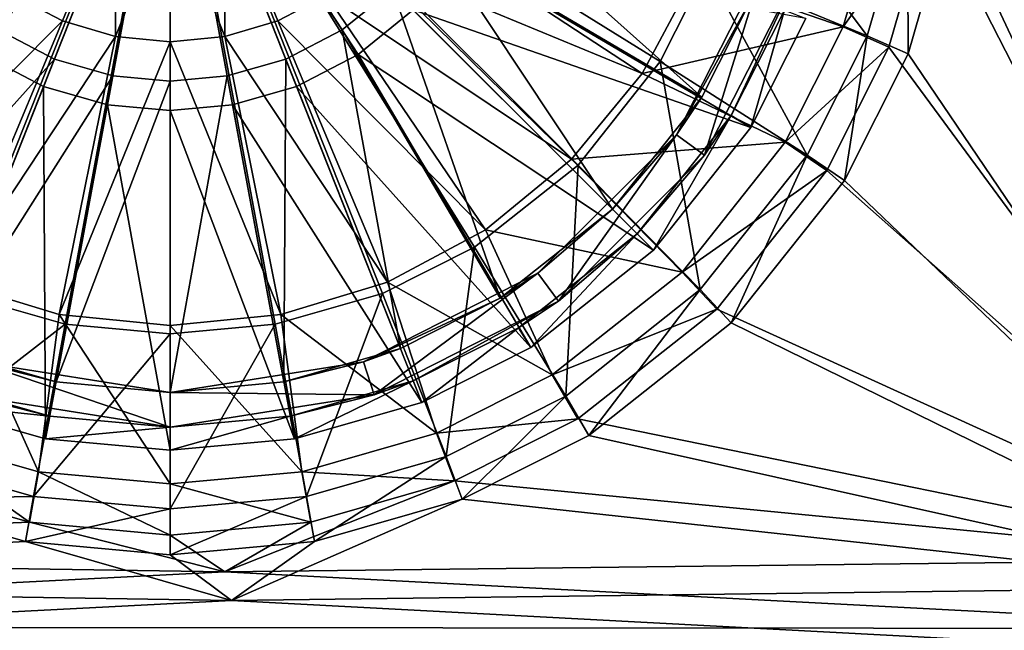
# Model space of a CAD drawing. Header units: metres. Extents: x -904 to 0, y -908 to 0.
# Tile 14 of 154: x -465 to -380, y -845 to -792. Entities that reach past the tile are written whole.
import ezdxf

# ---------------------------------------------------------------- set-up
doc = ezdxf.new("R2010")
doc.units = ezdxf.units.M

msp = doc.modelspace()

# ---------------------------------------------------------------- linework, layer by layer
at = {"layer": 'None012314'}
for points in [[(-472.96936, -790.995361, 115.948647), (-468.228088, -794.846802, 115.948647), (-452.002167, -770.028137, 117.452507)], [(-466.841797, -792.72644, 113.182106), (-471.178009, -789.203979, 113.182106), (-452.002167, -770.028137, 114.452507)], [(-468.228088, -794.846802, 115.948647), (-462.916931, -797.598328, 115.948647), (-452.002167, -770.028137, 117.452507)], [(-461.984436, -795.242859, 113.182106), (-466.841797, -792.72644, 113.182106), (-452.002167, -770.028137, 114.452507)], [(-462.916931, -797.598328, 115.948647), (-457.397736, -799.185242, 115.948647), (-452.002167, -770.028137, 117.452507)], [(-456.936768, -796.694153, 113.182106), (-461.984436, -795.242859, 113.182106), (-452.002167, -770.028137, 114.452507)], [(-457.397736, -799.185242, 115.948647), (-452.002167, -799.680237, 115.948647), (-452.002167, -770.028137, 117.452507)], [(-452.002167, -797.146912, 113.182106), (-456.936768, -796.694153, 113.182106), (-452.002167, -770.028137, 114.452507)], [(-452.002167, -799.680237, 115.948647), (-446.606567, -799.185242, 115.948647), (-452.002167, -770.028137, 117.452507)], [(-446.606567, -799.185242, 115.948647), (-441.087372, -797.598328, 115.948647), (-452.002167, -770.028137, 117.452507)], [(-441.087372, -797.598328, 115.948647), (-435.776215, -794.846802, 115.948647), (-452.002167, -770.028137, 117.452507)], [(-435.776215, -794.846802, 115.948647), (-431.034943, -790.995361, 115.948647), (-452.002167, -770.028137, 117.452507)], [(-432.826294, -789.203979, 113.182106), (-437.162506, -792.72644, 113.182106), (-452.002167, -770.028137, 114.452507)], [(-437.162506, -792.72644, 113.182106), (-442.019897, -795.242859, 113.182106), (-452.002167, -770.028137, 114.452507)], [(-442.019897, -795.242859, 113.182106), (-447.067535, -796.694153, 113.182106), (-452.002167, -770.028137, 114.452507)], [(-447.067535, -796.694153, 113.182106), (-452.002167, -797.146912, 113.182106), (-452.002167, -770.028137, 114.452507)], [(-406.130859, -798.52063, 109.382042), (-429.303864, -784.867798, 113.182106), (-426.787445, -780.010376, 113.182106)], [(-401.793427, -789.904785, 109.382042), (-406.130859, -798.52063, 109.382042), (-426.787445, -780.010376, 113.182106)], [(-413.81839, -808.211914, 109.382042), (-432.826294, -789.203979, 113.182106), (-429.303864, -784.867798, 113.182106)], [(-406.130859, -798.52063, 109.382042), (-413.81839, -808.211914, 109.382042), (-429.303864, -784.867798, 113.182106)], [(-431.034943, -790.995361, 115.948647), (-401.88205, -801.156372, 111.452507), (-427.183472, -786.254089, 115.948647)], [(-401.88205, -801.156372, 111.452507), (-397.144501, -791.745239, 111.452507), (-427.183472, -786.254089, 115.948647)], [(-408.315247, -801.768555, 101.509148), (-401.793427, -789.904785, 109.382042), (-400.645111, -786.715027, 101.509148)], [(-400.645111, -786.715027, 101.509148), (-405.888184, -803.53186, 101.509148), (-408.315247, -801.768555, 101.509148)], [(-397.791931, -787.64209, 101.509148), (-405.888184, -803.53186, 101.509148), (-400.645111, -786.715027, 101.509148)], [(-405.888184, -803.53186, 101.509148), (-397.791931, -787.64209, 101.509148), (-403.581543, -800.102112, 108.797256)], [(-403.581543, -800.102112, 108.797256), (-397.791931, -787.64209, 101.509148), (-399.004028, -791.009094, 108.797256)], [(-423.509644, -815.899414, 109.382042), (-437.162506, -792.72644, 113.182106), (-432.826294, -789.203979, 113.182106)], [(-413.81839, -808.211914, 109.382042), (-423.509644, -815.899414, 109.382042), (-432.826294, -789.203979, 113.182106)], [(-408.315247, -801.768555, 101.509148), (-406.130859, -798.52063, 109.382042), (-401.793427, -789.904785, 109.382042)], [(-435.776215, -794.846802, 115.948647), (-410.282898, -811.747375, 111.452507), (-431.034943, -790.995361, 115.948647)], [(-410.282898, -811.747375, 111.452507), (-401.88205, -801.156372, 111.452507), (-431.034943, -790.995361, 115.948647)], [(-403.581543, -800.102112, 108.797256), (-399.004028, -791.009094, 108.797256), (-401.88205, -801.156372, 108.389137)], [(-399.004028, -791.009094, 108.797256), (-397.144501, -791.745239, 108.389137), (-401.88205, -801.156372, 108.389137)], [(-401.88205, -801.156372, 108.389137), (-397.144501, -791.745239, 108.389137), (-401.88205, -801.156372, 111.452507)], [(-401.88205, -801.156372, 111.452507), (-397.144501, -791.745239, 108.389137), (-397.144501, -791.745239, 111.452507)], [(-480.49469, -815.899414, 109.382042), (-466.841797, -792.72644, 113.182106), (-461.984436, -795.242859, 113.182106)], [(-432.125488, -820.236877, 109.382042), (-442.019897, -795.242859, 113.182106), (-437.162506, -792.72644, 113.182106)], [(-423.509644, -815.899414, 109.382042), (-432.125488, -820.236877, 109.382042), (-437.162506, -792.72644, 113.182106)], [(-468.228088, -794.846802, 115.948647), (-473.719238, -824.885803, 111.452507), (-462.916931, -797.598328, 115.948647)], [(-441.087372, -797.598328, 115.948647), (-420.873901, -820.148254, 111.452507), (-435.776215, -794.846802, 115.948647)], [(-420.873901, -820.148254, 111.452507), (-410.282898, -811.747375, 111.452507), (-435.776215, -794.846802, 115.948647)], [(-471.878845, -820.236877, 109.382042), (-480.49469, -815.899414, 109.382042), (-461.984436, -795.242859, 113.182106)], [(-471.878845, -820.236877, 109.382042), (-461.984436, -795.242859, 113.182106), (-456.936768, -796.694153, 113.182106)], [(-442.175842, -823.126587, 109.382042), (-447.067535, -796.694153, 113.182106), (-442.019897, -795.242859, 113.182106)], [(-432.125488, -820.236877, 109.382042), (-442.175842, -823.126587, 109.382042), (-442.019897, -795.242859, 113.182106)], [(-461.828461, -823.126587, 109.382042), (-471.878845, -820.236877, 109.382042), (-456.936768, -796.694153, 113.182106)], [(-461.828461, -823.126587, 109.382042), (-456.936768, -796.694153, 113.182106), (-452.002167, -797.146912, 113.182106)], [(-442.175842, -823.126587, 109.382042), (-452.002167, -824.028137, 109.382042), (-447.067535, -796.694153, 113.182106)], [(-452.002167, -824.028137, 109.382042), (-452.002167, -797.146912, 113.182106), (-447.067535, -796.694153, 113.182106)], [(-473.719238, -824.885803, 111.452507), (-462.738312, -828.04303, 111.452507), (-462.916931, -797.598328, 115.948647)], [(-462.916931, -797.598328, 115.948647), (-462.738312, -828.04303, 111.452507), (-457.397736, -799.185242, 115.948647)], [(-452.002167, -824.028137, 109.382042), (-461.828461, -823.126587, 109.382042), (-452.002167, -797.146912, 113.182106)], [(-446.606567, -799.185242, 115.948647), (-430.285065, -824.885803, 111.452507), (-441.087372, -797.598328, 115.948647)], [(-430.285065, -824.885803, 111.452507), (-420.873901, -820.148254, 111.452507), (-441.087372, -797.598328, 115.948647)], [(-413.81839, -808.211914, 109.382042), (-406.130859, -798.52063, 109.382042), (-408.315247, -801.768555, 101.509148)], [(-462.738312, -828.04303, 111.452507), (-452.002167, -829.028076, 111.452507), (-457.397736, -799.185242, 115.948647)], [(-457.397736, -799.185242, 115.948647), (-452.002167, -829.028076, 111.452507), (-452.002167, -799.680237, 115.948647)], [(-452.002167, -799.680237, 115.948647), (-441.265991, -828.04303, 111.452507), (-446.606567, -799.185242, 115.948647)], [(-441.265991, -828.04303, 111.452507), (-430.285065, -824.885803, 111.452507), (-446.606567, -799.185242, 115.948647)], [(-452.002167, -829.028076, 111.452507), (-441.265991, -828.04303, 111.452507), (-452.002167, -799.680237, 115.948647)], [(-411.697083, -810.333191, 108.797256), (-403.581543, -800.102112, 108.797256), (-410.282898, -811.747375, 108.389137)], [(-411.697083, -810.333191, 108.797256), (-405.888184, -803.53186, 101.509148), (-403.581543, -800.102112, 108.797256)], [(-403.581543, -800.102112, 108.797256), (-401.88205, -801.156372, 108.389137), (-410.282898, -811.747375, 108.389137)], [(-420.261749, -813.715027, 101.509148), (-413.81839, -808.211914, 109.382042), (-408.315247, -801.768555, 101.509148)], [(-408.315247, -801.768555, 101.509148), (-418.498383, -816.14209, 101.509148), (-420.261749, -813.715027, 101.509148)], [(-405.888184, -803.53186, 101.509148), (-418.498383, -816.14209, 101.509148), (-408.315247, -801.768555, 101.509148)], [(-410.282898, -811.747375, 108.389137), (-401.88205, -801.156372, 108.389137), (-410.282898, -811.747375, 111.452507)], [(-410.282898, -811.747375, 111.452507), (-401.88205, -801.156372, 108.389137), (-401.88205, -801.156372, 111.452507)], [(-418.498383, -816.14209, 101.509148), (-405.888184, -803.53186, 101.509148), (-411.697083, -810.333191, 108.797256)], [(-423.509644, -815.899414, 109.382042), (-413.81839, -808.211914, 109.382042), (-420.261749, -813.715027, 101.509148)], [(-421.928162, -818.44873, 108.797256), (-411.697083, -810.333191, 108.797256), (-420.873901, -820.148254, 108.389137)], [(-421.928162, -818.44873, 108.797256), (-418.498383, -816.14209, 101.509148), (-411.697083, -810.333191, 108.797256)], [(-411.697083, -810.333191, 108.797256), (-410.282898, -811.747375, 108.389137), (-420.873901, -820.148254, 108.389137)], [(-420.873901, -820.148254, 108.389137), (-410.282898, -811.747375, 108.389137), (-420.873901, -820.148254, 111.452507)], [(-420.873901, -820.148254, 111.452507), (-410.282898, -811.747375, 108.389137), (-410.282898, -811.747375, 111.452507)], [(-435.315247, -821.385193, 101.509148), (-423.509644, -815.899414, 109.382042), (-420.261749, -813.715027, 101.509148)], [(-420.261749, -813.715027, 101.509148), (-434.388184, -824.238342, 101.509148), (-435.315247, -821.385193, 101.509148)], [(-418.498383, -816.14209, 101.509148), (-434.388184, -824.238342, 101.509148), (-420.261749, -813.715027, 101.509148)], [(-435.315247, -821.385193, 101.509148), (-432.125488, -820.236877, 109.382042), (-423.509644, -815.899414, 109.382042)], [(-434.388184, -824.238342, 101.509148), (-418.498383, -816.14209, 101.509148), (-431.02121, -823.026245, 108.797256)], [(-418.498383, -816.14209, 101.509148), (-421.928162, -818.44873, 108.797256), (-431.02121, -823.026245, 108.797256)], [(-431.02121, -823.026245, 108.797256), (-421.928162, -818.44873, 108.797256), (-430.285065, -824.885803, 108.389137)], [(-421.928162, -818.44873, 108.797256), (-420.873901, -820.148254, 108.389137), (-430.285065, -824.885803, 108.389137)], [(-471.878845, -820.236877, 109.382042), (-461.828461, -823.126587, 109.382042), (-468.689087, -821.385193, 101.509148)], [(-442.175842, -823.126587, 109.382042), (-432.125488, -820.236877, 109.382042), (-435.315247, -821.385193, 101.509148)], [(-430.285065, -824.885803, 108.389137), (-420.873901, -820.148254, 108.389137), (-430.285065, -824.885803, 111.452507)], [(-430.285065, -824.885803, 111.452507), (-420.873901, -820.148254, 108.389137), (-420.873901, -820.148254, 111.452507)], [(-452.002167, -827.028137, 101.509148), (-469.616119, -824.238342, 101.509148), (-468.689087, -821.385193, 101.509148)], [(-468.689087, -821.385193, 101.509148), (-461.828461, -823.126587, 109.382042), (-452.002167, -824.028137, 101.509148)], [(-452.002167, -827.028137, 101.509148), (-468.689087, -821.385193, 101.509148), (-452.002167, -824.028137, 101.509148)], [(-452.002167, -824.028137, 101.509148), (-442.175842, -823.126587, 109.382042), (-435.315247, -821.385193, 101.509148)], [(-434.388184, -824.238342, 101.509148), (-452.002167, -824.028137, 101.509148), (-435.315247, -821.385193, 101.509148)], [(-472.983093, -823.026245, 108.797256), (-462.37439, -826.076477, 108.797256), (-473.719238, -824.885803, 108.389137)], [(-472.983093, -823.026245, 108.797256), (-469.616119, -824.238342, 101.509148), (-462.37439, -826.076477, 108.797256)], [(-461.828461, -823.126587, 109.382042), (-452.002167, -824.028137, 109.382042), (-452.002167, -824.028137, 101.509148)], [(-452.002167, -824.028137, 101.509148), (-452.002167, -824.028137, 109.382042), (-442.175842, -823.126587, 109.382042)], [(-441.629944, -826.076477, 108.797256), (-431.02121, -823.026245, 108.797256), (-441.265991, -828.04303, 108.389137)], [(-434.388184, -824.238342, 101.509148), (-431.02121, -823.026245, 108.797256), (-441.629944, -826.076477, 108.797256)], [(-431.02121, -823.026245, 108.797256), (-430.285065, -824.885803, 108.389137), (-441.265991, -828.04303, 108.389137)], [(-434.388184, -824.238342, 101.509148), (-452.002167, -827.028137, 101.509148), (-452.002167, -824.028137, 101.509148)], [(-462.37439, -826.076477, 108.797256), (-462.738312, -828.04303, 108.389137), (-473.719238, -824.885803, 108.389137)], [(-473.719238, -824.885803, 108.389137), (-462.738312, -828.04303, 108.389137), (-473.719238, -824.885803, 111.452507)], [(-473.719238, -824.885803, 111.452507), (-462.738312, -828.04303, 108.389137), (-462.738312, -828.04303, 111.452507)], [(-469.616119, -824.238342, 101.509148), (-452.002167, -827.028137, 101.509148), (-462.37439, -826.076477, 108.797256)], [(-452.002167, -827.028137, 101.509148), (-434.388184, -824.238342, 101.509148), (-441.629944, -826.076477, 108.797256)], [(-441.265991, -828.04303, 108.389137), (-430.285065, -824.885803, 108.389137), (-441.265991, -828.04303, 111.452507)], [(-441.265991, -828.04303, 111.452507), (-430.285065, -824.885803, 108.389137), (-430.285065, -824.885803, 111.452507)], [(-462.37439, -826.076477, 108.797256), (-452.002167, -827.028137, 108.797256), (-462.738312, -828.04303, 108.389137)], [(-462.37439, -826.076477, 108.797256), (-452.002167, -827.028137, 101.509148), (-452.002167, -827.028137, 108.797256)], [(-452.002167, -827.028137, 108.797256), (-441.629944, -826.076477, 108.797256), (-452.002167, -829.028076, 108.389137)], [(-441.629944, -826.076477, 108.797256), (-441.265991, -828.04303, 108.389137), (-452.002167, -829.028076, 108.389137)], [(-452.002167, -827.028137, 101.509148), (-441.629944, -826.076477, 108.797256), (-452.002167, -827.028137, 108.797256)], [(-452.002167, -827.028137, 108.797256), (-452.002167, -829.028076, 108.389137), (-462.738312, -828.04303, 108.389137)], [(-462.738312, -828.04303, 108.389137), (-452.002167, -829.028076, 111.452507), (-462.738312, -828.04303, 111.452507)], [(-462.738312, -828.04303, 108.389137), (-452.002167, -829.028076, 108.389137), (-452.002167, -829.028076, 111.452507)], [(-452.002167, -829.028076, 108.389137), (-441.265991, -828.04303, 111.452507), (-452.002167, -829.028076, 111.452507)], [(-452.002167, -829.028076, 108.389137), (-441.265991, -828.04303, 108.389137), (-441.265991, -828.04303, 111.452507)]]:
    msp.add_3dface(points, dxfattribs=at)
at = {"layer": 'None012346'}
for points in [[(-67.241051, -723.909851, 106.525017), (-221.515747, -834.223022, 103.636368), (-388.329742, -744.40271, 105.988396)], [(-220.231979, -832.017883, 106.695137), (-69.393501, -726.651489, 109.454254), (-389.989258, -745.137939, 108.970169)], [(-388.329742, -744.40271, 105.988396), (-221.515747, -834.223022, 103.636368), (-266.758728, -837.09552, 103.56115)], [(-266.758728, -837.09552, 103.56115), (-384.665161, -757.143738, 105.654755), (-388.329742, -744.40271, 105.988396)], [(-264.074249, -834.714417, 106.624527), (-389.989258, -745.137939, 108.970169), (-386.420197, -757.546936, 108.645226)], [(-264.074249, -834.714417, 106.624527), (-220.231979, -832.017883, 106.695137), (-389.989258, -745.137939, 108.970169)], [(-386.420197, -757.546936, 108.645226), (-385.306641, -769.679321, 108.32753), (-311.196381, -836.942078, 106.566193)], [(-311.196381, -836.942078, 106.566193), (-264.074249, -834.714417, 106.624527), (-386.420197, -757.546936, 108.645226)], [(-383.521851, -769.60083, 105.32856), (-384.665161, -757.143738, 105.654755), (-266.758728, -837.09552, 103.56115)], [(-494.297943, -795.458557, 89.074699), (-498.298676, -787.514771, 89.282715), (-452.00235, -769.192566, 89.738754)], [(-487.210724, -804.389526, 88.840836), (-494.297943, -795.458557, 89.074699), (-452.00235, -769.192566, 89.738754)], [(-478.276703, -811.474304, 88.655312), (-487.210724, -804.389526, 88.840836), (-452.00235, -769.192566, 89.738754)], [(-470.33017, -815.473694, 88.550591), (-478.276703, -811.474304, 88.655312), (-452.00235, -769.192566, 89.738754)], [(-461.062958, -818.137268, 88.480843), (-470.33017, -815.473694, 88.550591), (-452.00235, -769.192566, 89.738754)], [(-452.00235, -818.968323, 88.459076), (-461.062958, -818.137268, 88.480843), (-452.00235, -769.192566, 89.738754)], [(-405.705994, -787.514771, 89.282715), (-409.706726, -795.458557, 89.074699), (-452.00235, -769.192566, 89.738754)], [(-409.706726, -795.458557, 89.074699), (-416.793945, -804.389526, 88.840836), (-452.00235, -769.192566, 89.738754)], [(-416.793945, -804.389526, 88.840836), (-425.727966, -811.474304, 88.655312), (-452.00235, -769.192566, 89.738754)], [(-425.727966, -811.474304, 88.655312), (-433.6745, -815.473694, 88.550591), (-452.00235, -769.192566, 89.738754)], [(-433.6745, -815.473694, 88.550591), (-442.941711, -818.137268, 88.480843), (-452.00235, -769.192566, 89.738754)], [(-442.941711, -818.137268, 88.480843), (-452.00235, -818.968323, 88.459076), (-452.00235, -769.192566, 89.738754)], [(-384.665161, -782.057861, 105.002357), (-383.521851, -769.60083, 105.32856), (-312.000671, -839.306641, 103.50325)], [(-312.000671, -839.306641, 103.50325), (-383.521851, -769.60083, 105.32856), (-266.758728, -837.09552, 103.56115)], [(-385.306641, -769.679321, 108.32753), (-386.420197, -781.811707, 108.009834), (-311.196381, -836.942078, 106.566193)], [(-405.705994, -787.514771, 89.282715), (-403.041473, -778.250732, 89.525307), (-391.845978, -793.225098, 97.742462)], [(-403.041473, -778.250732, 89.525307), (-388.383759, -781.187622, 98.057671), (-391.845978, -793.225098, 97.742462)], [(-456.646088, -780.598511, 92.446945), (-465.49646, -789.716858, 92.21402), (-461.290405, -791.927246, 92.156136)], [(-456.72583, -793.29071, 92.12043), (-456.646088, -780.598511, 92.446945), (-461.290405, -791.927246, 92.156136)], [(-452.00235, -781.512939, 92.423004), (-456.646088, -780.598511, 92.446945), (-456.72583, -793.29071, 92.12043)], [(-447.278839, -793.29071, 92.12043), (-447.358582, -780.598511, 92.446945), (-452.00235, -781.512939, 92.423004)], [(-447.278839, -793.29071, 92.12043), (-442.714264, -791.927246, 92.156136), (-447.358582, -780.598511, 92.446945)], [(-442.714264, -791.927246, 92.156136), (-438.50824, -789.716858, 92.21402), (-447.358582, -780.598511, 92.446945)], [(-452.00235, -793.756226, 92.108246), (-452.00235, -781.512939, 92.423004), (-456.72583, -793.29071, 92.12043)], [(-452.00235, -793.756226, 92.108246), (-447.278839, -793.29071, 92.12043), (-452.00235, -781.512939, 92.423004)], [(-393.921967, -792.460449, 99.938263), (-390.579224, -780.838379, 100.242592), (-406.74234, -788.008911, 92.270424)], [(-386.420197, -781.811707, 108.009834), (-390.579224, -780.838379, 100.242592), (-393.921967, -792.460449, 99.938263)], [(-391.845978, -793.225098, 97.742462), (-388.383759, -781.187622, 98.057671), (-388.329742, -794.79895, 104.668724)], [(-388.383759, -781.187622, 98.057671), (-384.665161, -782.057861, 105.002357), (-388.329742, -794.79895, 104.668724)], [(-389.989258, -794.220703, 107.684891), (-386.420197, -781.811707, 108.009834), (-393.921967, -792.460449, 99.938263)], [(-386.420197, -781.811707, 108.009834), (-389.989258, -794.220703, 107.684891), (-357.419006, -838.457947, 106.526497)], [(-388.329742, -794.79895, 104.668724), (-384.665161, -782.057861, 105.002357), (-357.136627, -840.85498, 103.4627)], [(-311.196381, -836.942078, 106.566193), (-386.420197, -781.811707, 108.009834), (-357.419006, -838.457947, 106.526497)], [(-357.136627, -840.85498, 103.4627), (-384.665161, -782.057861, 105.002357), (-312.000671, -839.306641, 103.50325)], [(-434.813385, -786.715637, 92.29261), (-411.269012, -796.476135, 92.048698), (-431.763763, -782.999939, 92.389908)], [(-431.763763, -782.999939, 92.389908), (-411.269012, -796.476135, 92.048698), (-406.74234, -788.008911, 92.270424)], [(-417.361237, -803.897766, 91.854362), (-434.813385, -786.715637, 92.29261), (-438.50824, -789.716858, 92.21402)], [(-417.361237, -803.897766, 91.854362), (-411.269012, -796.476135, 92.048698), (-434.813385, -786.715637, 92.29261)], [(-409.706726, -795.458557, 89.074699), (-405.705994, -787.514771, 89.282715), (-397.03952, -803.539185, 97.472374)], [(-405.705994, -787.514771, 89.282715), (-391.845978, -793.225098, 97.742462), (-397.03952, -803.539185, 97.472374)], [(-393.921967, -792.460449, 99.938263), (-406.74234, -788.008911, 92.270424), (-411.269012, -796.476135, 92.048698)], [(-461.290405, -791.927246, 92.156136), (-465.49646, -789.716858, 92.21402), (-479.219849, -809.988586, 91.694862)], [(-424.784821, -809.988586, 91.694862), (-438.50824, -789.716858, 92.21402), (-442.714264, -791.927246, 92.156136)], [(-424.784821, -809.988586, 91.694862), (-417.361237, -803.897766, 91.854362), (-438.50824, -789.716858, 92.21402)], [(-470.750153, -814.514465, 91.576347), (-461.290405, -791.927246, 92.156136), (-479.219849, -809.988586, 91.694862)], [(-456.72583, -793.29071, 92.12043), (-461.290405, -791.927246, 92.156136), (-470.750153, -814.514465, 91.576347)], [(-433.254517, -814.514465, 91.576347), (-442.714264, -791.927246, 92.156136), (-447.278839, -793.29071, 92.12043)], [(-433.254517, -814.514465, 91.576347), (-424.784821, -809.988586, 91.694862), (-442.714264, -791.927246, 92.156136)], [(-398.936859, -802.419556, 99.677475), (-393.921967, -792.460449, 99.938263), (-411.269012, -796.476135, 92.048698)], [(-389.989258, -794.220703, 107.684891), (-393.921967, -792.460449, 99.938263), (-398.936859, -802.419556, 99.677475)], [(-461.559906, -817.301514, 91.503372), (-456.72583, -793.29071, 92.12043), (-470.750153, -814.514465, 91.576347)], [(-452.00235, -793.756226, 92.108246), (-456.72583, -793.29071, 92.12043), (-461.559906, -817.301514, 91.503372)], [(-442.444794, -817.301453, 91.503372), (-447.278839, -793.29071, 92.12043), (-452.00235, -793.756226, 92.108246)], [(-442.444794, -817.301453, 91.503372), (-433.254517, -814.514465, 91.576347), (-447.278839, -793.29071, 92.12043)], [(-397.03952, -803.539185, 97.472374), (-391.845978, -793.225098, 97.742462), (-393.825928, -805.714355, 104.382889)], [(-391.845978, -793.225098, 97.742462), (-388.329742, -794.79895, 104.668724), (-393.825928, -805.714355, 104.382889)], [(-452.00235, -818.242615, 91.478729), (-452.00235, -793.756226, 92.108246), (-461.559906, -817.301514, 91.503372)], [(-452.00235, -818.242615, 91.478729), (-442.444794, -817.301453, 91.503372), (-452.00235, -793.756226, 92.108246)], [(-395.34259, -804.852356, 107.406494), (-389.989258, -794.220703, 107.684891), (-398.936859, -802.419556, 99.677475)], [(-357.419006, -838.457947, 106.526497), (-389.989258, -794.220703, 107.684891), (-395.34259, -804.852356, 107.406494)], [(-393.825928, -805.714355, 104.382889), (-388.329742, -794.79895, 104.668724), (-357.136627, -840.85498, 103.4627)], [(-416.793945, -804.389526, 88.840836), (-409.706726, -795.458557, 89.074699), (-406.253418, -815.151733, 97.168289)], [(-409.706726, -795.458557, 89.074699), (-397.03952, -803.539185, 97.472374), (-406.253418, -815.151733, 97.168289)], [(-398.936859, -802.419556, 99.677475), (-411.269012, -796.476135, 92.048698), (-417.361237, -803.897766, 91.854362)], [(-407.832184, -813.630432, 99.383904), (-398.936859, -802.419556, 99.677475), (-417.361237, -803.897766, 91.854362)], [(-395.34259, -804.852356, 107.406494), (-398.936859, -802.419556, 99.677475), (-407.832184, -813.630432, 99.383904)], [(-406.253418, -815.151733, 97.168289), (-397.03952, -803.539185, 97.472374), (-403.579315, -818.007263, 104.060989)], [(-397.03952, -803.539185, 97.472374), (-393.825928, -805.714355, 104.382889), (-403.579315, -818.007263, 104.060989)], [(-425.727966, -811.474304, 88.655312), (-416.793945, -804.389526, 88.840836), (-417.869965, -824.362488, 96.927101)], [(-407.832184, -813.630432, 99.383904), (-417.361237, -803.897766, 91.854362), (-424.784821, -809.988586, 91.694862)], [(-416.793945, -804.389526, 88.840836), (-406.253418, -815.151733, 97.168289), (-417.869965, -824.362488, 96.927101)], [(-404.84137, -816.824158, 107.093002), (-395.34259, -804.852356, 107.406494), (-407.832184, -813.630432, 99.383904)], [(-395.34259, -804.852356, 107.406494), (-404.84137, -816.824158, 107.093002), (-357.419006, -838.457947, 106.526497)], [(-403.579315, -818.007263, 104.060989), (-393.825928, -805.714355, 104.382889), (-357.136627, -840.85498, 103.4627)], [(-419.046936, -822.522705, 99.151054), (-424.784821, -809.988586, 91.694862), (-433.254517, -814.514465, 91.576347)], [(-419.046936, -822.522705, 99.151054), (-407.832184, -813.630432, 99.383904), (-424.784821, -809.988586, 91.694862)], [(-433.6745, -815.473694, 88.550591), (-425.727966, -811.474304, 88.655312), (-428.187592, -829.55426, 96.791145)], [(-425.727966, -811.474304, 88.655312), (-417.869965, -824.362488, 96.927101), (-428.187592, -829.55426, 96.791145)], [(-404.84137, -816.824158, 107.093002), (-407.832184, -813.630432, 99.383904), (-419.046936, -822.522705, 99.151054)], [(-470.750153, -814.514465, 91.576347), (-474.995239, -827.535889, 99.019775), (-463.369202, -830.877502, 98.932274)], [(-461.559906, -817.301514, 91.503372), (-470.750153, -814.514465, 91.576347), (-463.369202, -830.877502, 98.932274)], [(-429.00943, -827.535889, 99.019775), (-433.254517, -814.514465, 91.576347), (-442.444794, -817.301453, 91.503372)], [(-429.00943, -827.535889, 99.019775), (-419.046936, -822.522705, 99.151054), (-433.254517, -814.514465, 91.576347)], [(-475.817078, -829.55426, 96.791145), (-470.33017, -815.473694, 88.550591), (-461.062958, -818.137268, 88.480843)], [(-442.941711, -818.137268, 88.480843), (-433.6745, -815.473694, 88.550591), (-440.229187, -833.015259, 96.700516)], [(-433.6745, -815.473694, 88.550591), (-428.187592, -829.55426, 96.791145), (-440.229187, -833.015259, 96.700516)], [(-417.869965, -824.362488, 96.927101), (-406.253418, -815.151733, 97.168289), (-415.876404, -827.757324, 103.805679)], [(-406.253418, -815.151733, 97.168289), (-403.579315, -818.007263, 104.060989), (-415.876404, -827.757324, 103.805679)], [(-416.817261, -826.319641, 106.844353), (-404.84137, -816.824158, 107.093002), (-419.046936, -822.522705, 99.151054)], [(-357.419006, -838.457947, 106.526497), (-404.84137, -816.824158, 107.093002), (-416.817261, -826.319641, 106.844353)], [(-461.559906, -817.301514, 91.503372), (-463.369202, -830.877502, 98.932274), (-452.00235, -831.920044, 98.904976)], [(-452.00235, -818.242615, 91.478729), (-461.559906, -817.301514, 91.503372), (-452.00235, -831.920044, 98.904976)], [(-440.635468, -830.877502, 98.932274), (-442.444794, -817.301453, 91.503372), (-452.00235, -818.242615, 91.478729)], [(-440.635468, -830.877502, 98.932274), (-429.00943, -827.535889, 99.019775), (-442.444794, -817.301453, 91.503372)], [(-357.136627, -840.85498, 103.4627), (-415.876404, -827.757324, 103.805679), (-403.579315, -818.007263, 104.060989)], [(-463.775513, -833.015259, 96.700516), (-475.817078, -829.55426, 96.791145), (-461.062958, -818.137268, 88.480843)], [(-463.775513, -833.015259, 96.700516), (-461.062958, -818.137268, 88.480843), (-452.00235, -818.968323, 88.459076)], [(-452.00235, -818.968323, 88.459076), (-442.941711, -818.137268, 88.480843), (-452.00235, -834.095093, 96.672241)], [(-442.941711, -818.137268, 88.480843), (-440.229187, -833.015259, 96.700516), (-452.00235, -834.095093, 96.672241)], [(-452.00235, -831.920044, 98.904976), (-440.635468, -830.877502, 98.932274), (-452.00235, -818.242615, 91.478729)], [(-452.00235, -834.095093, 96.672241), (-463.775513, -833.015259, 96.700516), (-452.00235, -818.968323, 88.459076)], [(-416.817261, -826.319641, 106.844353), (-419.046936, -822.522705, 99.151054), (-429.00943, -827.535889, 99.019775)], [(-428.187592, -829.55426, 96.791145), (-417.869965, -824.362488, 96.927101), (-426.795593, -833.251587, 103.661804)], [(-417.869965, -824.362488, 96.927101), (-415.876404, -827.757324, 103.805679), (-426.795593, -833.251587, 103.661804)], [(-427.452545, -831.671204, 106.704216), (-416.817261, -826.319641, 106.844353), (-429.00943, -827.535889, 99.019775)], [(-427.452545, -831.671204, 106.704216), (-357.419006, -838.457947, 106.526497), (-416.817261, -826.319641, 106.844353)], [(-474.995239, -827.535889, 99.019775), (-476.552124, -831.671204, 106.704216), (-464.138885, -835.239014, 106.610786)], [(-463.369202, -830.877502, 98.932274), (-474.995239, -827.535889, 99.019775), (-464.138885, -835.239014, 106.610786)], [(-427.452545, -831.671204, 106.704216), (-429.00943, -827.535889, 99.019775), (-440.635468, -830.877502, 98.932274)], [(-426.795593, -833.251587, 103.661804), (-415.876404, -827.757324, 103.805679), (-357.136627, -840.85498, 103.4627)], [(-477.209106, -833.251587, 103.661804), (-475.817078, -829.55426, 96.791145), (-463.775513, -833.015259, 96.700516)], [(-440.229187, -833.015259, 96.700516), (-428.187592, -829.55426, 96.791145), (-439.541016, -836.914917, 103.56588)], [(-428.187592, -829.55426, 96.791145), (-426.795593, -833.251587, 103.661804), (-439.541016, -836.914917, 103.56588)], [(-464.138885, -835.239014, 106.610786), (-476.552124, -831.671204, 106.704216), (-535.762695, -838.163879, 106.534203)], [(-463.369202, -830.877502, 98.932274), (-464.138885, -835.239014, 106.610786), (-452.00235, -836.352173, 106.581642)], [(-452.00235, -831.920044, 98.904976), (-463.369202, -830.877502, 98.932274), (-452.00235, -836.352173, 106.581642)], [(-439.865814, -835.239014, 106.610786), (-440.635468, -830.877502, 98.932274), (-452.00235, -831.920044, 98.904976)], [(-439.865814, -835.239014, 106.610786), (-447.272522, -839.524963, 106.498558), (-427.452545, -831.671204, 106.704216)], [(-447.272522, -839.524963, 106.498558), (-357.419006, -838.457947, 106.526497), (-427.452545, -831.671204, 106.704216)], [(-439.865814, -835.239014, 106.610786), (-427.452545, -831.671204, 106.704216), (-440.635468, -830.877502, 98.932274)], [(-452.00235, -836.352173, 106.581642), (-439.865814, -835.239014, 106.610786), (-452.00235, -831.920044, 98.904976)], [(-464.463654, -836.914917, 103.56588), (-535.015198, -840.575012, 103.470032), (-477.209106, -833.251587, 103.661804)], [(-464.463654, -836.914917, 103.56588), (-477.209106, -833.251587, 103.661804), (-463.775513, -833.015259, 96.700516)], [(-464.463654, -836.914917, 103.56588), (-463.775513, -833.015259, 96.700516), (-452.00235, -834.095093, 96.672241)], [(-452.00235, -834.095093, 96.672241), (-440.229187, -833.015259, 96.700516), (-452.00235, -838.057861, 103.53595)], [(-440.229187, -833.015259, 96.700516), (-439.541016, -836.914917, 103.56588), (-452.00235, -838.057861, 103.53595)], [(-439.541016, -836.914917, 103.56588), (-426.795593, -833.251587, 103.661804), (-446.703979, -841.986023, 103.433083)], [(-446.703979, -841.986023, 103.433083), (-426.795593, -833.251587, 103.661804), (-357.136627, -840.85498, 103.4627)], [(-452.00235, -838.057861, 103.53595), (-464.463654, -836.914917, 103.56588), (-452.00235, -834.095093, 96.672241)], [(-447.272522, -839.524963, 106.498558), (-464.138885, -835.239014, 106.610786), (-535.762695, -838.163879, 106.534203)], [(-452.00235, -836.352173, 106.581642), (-464.138885, -835.239014, 106.610786), (-447.272522, -839.524963, 106.498558)], [(-439.865814, -835.239014, 106.610786), (-452.00235, -836.352173, 106.581642), (-447.272522, -839.524963, 106.498558)], [(-446.703979, -841.986023, 103.433083), (-535.015198, -840.575012, 103.470032), (-464.463654, -836.914917, 103.56588)], [(-452.00235, -838.057861, 103.53595), (-446.703979, -841.986023, 103.433083), (-464.463654, -836.914917, 103.56588)], [(-452.00235, -838.057861, 103.53595), (-439.541016, -836.914917, 103.56588), (-446.703979, -841.986023, 103.433083)], [(-447.272522, -839.524963, 106.498558), (-535.762695, -838.163879, 106.534203), (-539.984131, -844.280945, 134.349228)], [(-354.14621, -844.412048, 134.329071), (-357.419006, -838.457947, 106.526497), (-447.272522, -839.524963, 106.498558)], [(-354.14621, -844.412048, 134.329071), (-447.272522, -839.524963, 106.498558), (-539.984131, -844.280945, 134.349228)], [(-446.703979, -841.986023, 103.433083), (-539.217834, -846.787781, 131.764862), (-535.015198, -840.575012, 103.470032)], [(-357.136627, -840.85498, 103.4627), (-353.788147, -846.927795, 131.7612), (-446.703979, -841.986023, 103.433083)], [(-353.788147, -846.927795, 131.7612), (-539.217834, -846.787781, 131.764862), (-446.703979, -841.986023, 103.433083)], [(-65.361061, -851.239258, 163.059708), (-539.984131, -844.280945, 134.349228), (-839.225647, -851.240662, 163.059708)], [(-354.14621, -844.412048, 134.329071), (-539.984131, -844.280945, 134.349228), (-65.361061, -851.239258, 163.059708)]]:
    msp.add_3dface(points, dxfattribs=at)

doc.saveas('drawing.dxf')
